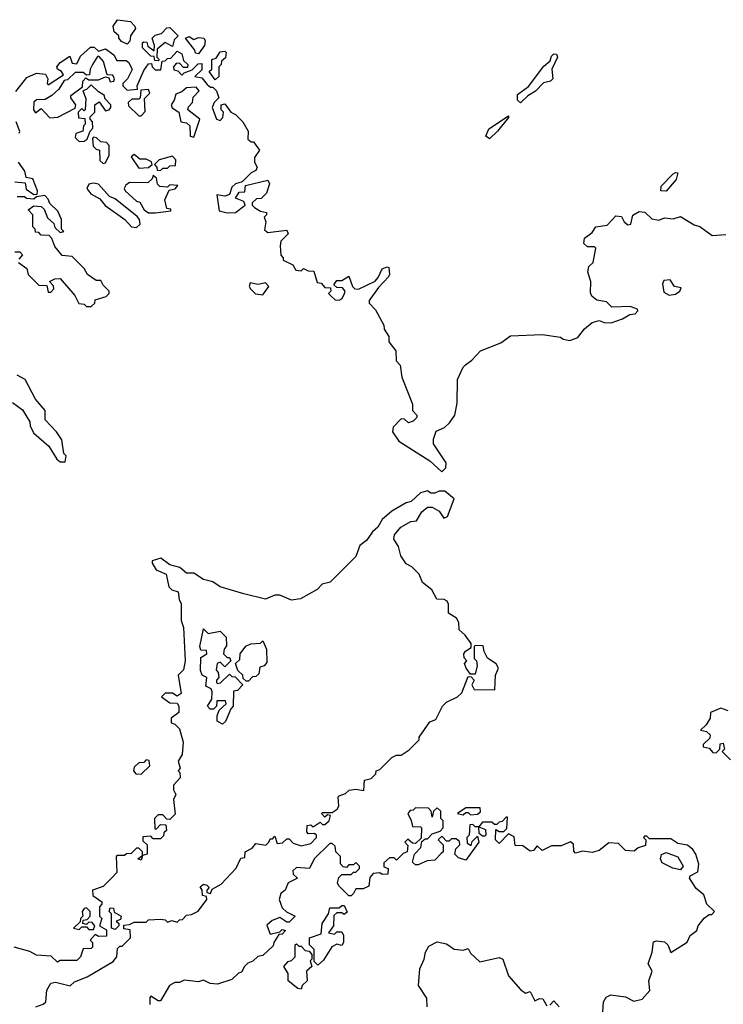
# Model space of a CAD drawing. Extents: x 1985742 to 2252716, y 78271 to 266492.
# Tile 60 of 250: x 2122715 to 2125665, y 131256 to 135382. Entities that reach past the tile are written whole.
import ezdxf

# ---------------------------------------------------------------- set-up
doc = ezdxf.new("R2010")
doc.units = 0

msp = doc.modelspace()

# ---------------------------------------------------------------- linework, layer by layer
at = {"layer": '0CON10XD'}
for points in [[(2123165, 135280), (2123141.7, 135291.7), (2123130, 135305), (2123130, 135315), (2123111.2, 135331.2), (2123107.5, 135355), (2123125, 135382.5), (2123180, 135375), (2123197.5, 135355), (2123200, 135345), (2123180, 135315), (2123177, 135293), (2123165, 135280)], [(2123295, 135210), (2123281.7, 135211.7), (2123278.3, 135228.3), (2123265, 135230), (2123230, 135265), (2123230, 135285), (2123235, 135290), (2123248.3, 135288.3), (2123251.7, 135271.7), (2123278.3, 135251.7), (2123280, 135275), (2123270, 135305), (2123283, 135317), (2123310, 135325), (2123331.7, 135348.3), (2123345, 135350), (2123380, 135315), (2123362.5, 135297.5), (2123355, 135270), (2123325, 135287.5), (2123291.7, 135258.3), (2123290, 135225), (2123300, 135215), (2123295, 135210)], [(2123465, 135240), (2123451.7, 135241.7), (2123450, 135255), (2123410, 135305), (2123425, 135312.5), (2123445, 135300), (2123465, 135307.5), (2123487.5, 135305), (2123492.5, 135295), (2123490, 135275), (2123465, 135240)], [(2122698.3, 135081.7), (2122745, 135140), (2122785, 135158.8), (2122823.8, 135153.8), (2122833.3, 135135), (2122830, 135115), (2122835, 135110), (2122898.3, 135151.7), (2122890, 135165), (2122873.3, 135175), (2122871.2, 135185), (2122885, 135203.3), (2122925, 135230), (2122935, 135200), (2122955, 135197.5), (2122970, 135230), (2123012.5, 135267.5), (2123027, 135267), (2123045, 135250), (2123075, 135260), (2123110, 135235), (2123121.7, 135211.7), (2123161.7, 135211.7), (2123173, 135203), (2123186.7, 135173.3), (2123167.5, 135135), (2123147.5, 135115), (2123147.5, 135105), (2123165, 135087.5), (2123208.3, 135091.7), (2123207.5, 135105), (2123235, 135170), (2123255, 135197.5), (2123268.3, 135198.3), (2123270, 135185), (2123283, 135173), (2123307, 135173), (2123311.7, 135208.3), (2123325, 135210), (2123335, 135220), (2123348.3, 135221.7), (2123375, 135250), (2123395, 135240), (2123401.7, 135211.7), (2123420, 135195), (2123418.3, 135181.7), (2123401.7, 135181.7), (2123385, 135200), (2123371.7, 135198.3), (2123360, 135185), (2123361.7, 135171.7), (2123378.3, 135168.3), (2123395, 135150), (2123405, 135160), (2123438.3, 135171.7), (2123463, 135197), (2123478.3, 135198.3), (2123478.3, 135171.7), (2123450, 135145), (2123478.3, 135138.3), (2123500.7, 135110.7), (2123515, 135100), (2123525, 135100), (2123540, 135085), (2123550, 135055), (2123530, 135035), (2123522.5, 135015), (2123540, 134965), (2123555, 134960), (2123567, 134973), (2123570, 134995), (2123560, 135005), (2123560, 135025), (2123575, 135030), (2123600, 134995), (2123620, 134985), (2123650, 134955), (2123672.5, 134915), (2123671.7, 134881.7), (2123685, 134870), (2123695, 134870), (2123720, 134835), (2123700, 134805), (2123700, 134785), (2123710, 134765), (2123705, 134750), (2123685, 134740), (2123647.5, 134702.5), (2123620, 134695), (2123605, 134680), (2123595, 134650), (2123575, 134642.5), (2123541.7, 134648.3), (2123551.7, 134581.7), (2123585, 134572.5), (2123620, 134575), (2123660, 134605), (2123655, 134620), (2123620, 134635), (2123635, 134660), (2123658.3, 134661.7), (2123661.7, 134688.3), (2123755, 134710), (2123762.5, 134695), (2123750, 134655), (2123727, 134633), (2123708.3, 134631.7), (2123690, 134615), (2123690, 134605), (2123700, 134595), (2123725, 134580), (2123750, 134575), (2123750, 134565), (2123740, 134555), (2123747.5, 134535), (2123741.7, 134501.7), (2123755, 134490), (2123835, 134500), (2123840, 134485), (2123810, 134455), (2123807.5, 134435), (2123810, 134395), (2123820, 134385), (2123820, 134375), (2123860, 134355), (2123873, 134333), (2123895, 134330), (2123905, 134340), (2123925, 134330), (2123948.3, 134328.3), (2123961.7, 134281.7), (2123978.3, 134278.3), (2123995, 134260), (2124018.3, 134258.3), (2124020, 134245), (2124010, 134235), (2124020, 134225), (2124038.3, 134208.3), (2124055, 134207.5), (2124066.4, 134213.6), (2124077.5, 134235), (2124080, 134245), (2124068.3, 134258.3), (2124045, 134260), (2124031.7, 134271.7), (2124045, 134290), (2124065, 134290), (2124095, 134307.5), (2124110, 134265), (2124120, 134255), (2124135, 134253.3), (2124205, 134286.2), (2124218.6, 134301.4), (2124235, 134338.8), (2124255, 134346.7), (2124263.3, 134343.3), (2124266, 134315), (2124261.2, 134305), (2124219.3, 134260.7), (2124180, 134205), (2124180, 134195), (2124207, 134167), (2124241.7, 134101.7), (2124242.5, 134085), (2124262.5, 134055), (2124263, 134033), (2124292.5, 133995), (2124293, 133953), (2124310, 133935), (2124317.5, 133885), (2124361.7, 133771.7), (2124362.5, 133745), (2124380, 133725), (2124380, 133715), (2124365, 133700), (2124345, 133692.5), (2124328.3, 133708.3), (2124315, 133710), (2124280.6, 133675), (2124277.5, 133655), (2124305, 133616.7), (2124435, 133533.3), (2124485, 133487.5), (2124502, 133505), (2124502.5, 133525), (2124450, 133605), (2124450, 133625), (2124461.7, 133658.3), (2124496.4, 133673.6), (2124517.7, 133692.3), (2124540, 133725), (2124548.8, 133775), (2124551.2, 133875), (2124574.1, 133925.9), (2124584.2, 133935.8), (2124611.2, 133955), (2124647.5, 133995), (2124731.7, 134028.3), (2124772.7, 134057.3), (2124905, 134062.5), (2124981.7, 134051.7), (2124993, 134043), (2125021.7, 134038.3), (2125055, 134050), (2125083.6, 134086.4), (2125115, 134113.3), (2125145, 134122.5), (2125165, 134113.3), (2125195, 134112.5), (2125241.7, 134128.3), (2125273, 134147), (2125295, 134150), (2125307, 134163), (2125305, 134170), (2125275, 134180), (2125198.3, 134178.3), (2125175, 134200), (2125135, 134207.5), (2125113.6, 134223.6), (2125108.3, 134238.3), (2125110, 134285), (2125097.5, 134325), (2125101.7, 134348.3), (2125120, 134365), (2125130, 134425), (2125125, 134430), (2125095, 134430), (2125080, 134445), (2125083, 134467), (2125115, 134490), (2125130, 134515), (2125178.3, 134521.7), (2125215, 134560), (2125238.3, 134558.3), (2125250, 134535), (2125265, 134523.3), (2125277.5, 134525), (2125286.2, 134563.8), (2125311.7, 134578.3), (2125336, 134576), (2125365, 134547.5), (2125395, 134542.5), (2125418.3, 134551.7), (2125455, 134547.5), (2125485, 134557.5), (2125543, 134523), (2125566.2, 134516.2), (2125618.3, 134478.3), (2125675, 134482.5)], [(2122841.7, 134971.7), (2122875, 134973.3), (2122948.3, 135011.7), (2122950, 135025), (2122930, 135055), (2122930, 135065), (2122978.3, 135101.7), (2122980, 135125), (2122991.7, 135138.3), (2123005, 135130), (2123045, 135130), (2123075, 135142.5), (2123088.3, 135138.3), (2123095, 135122.5), (2123110, 135125), (2123112.5, 135135), (2123105, 135150), (2123081.7, 135151.7), (2123067, 135207), (2123048.3, 135228.3), (2123041.7, 135228.3), (2123020, 135195), (2123010, 135175), (2123008.3, 135151.7), (2122995, 135150), (2122981.7, 135161.7), (2122948.3, 135161.7), (2122915, 135130), (2122901.7, 135128.3), (2122879.3, 135090.7), (2122850, 135065), (2122821.7, 135048.3), (2122785, 135046.7), (2122775, 135037.5), (2122772.5, 135005), (2122781.7, 134991.7), (2122805, 135010), (2122841.7, 134971.7)], [(2123535, 135130), (2123510, 135165), (2123520, 135175), (2123520, 135215), (2123538.3, 135221.7), (2123555, 135247.5), (2123575, 135250), (2123580, 135245), (2123577.5, 135222.5), (2123561.7, 135208.3), (2123560, 135195), (2123550, 135185), (2123550, 135145), (2123535, 135130)], [(2124815, 135033.8), (2124802.5, 135045), (2124801.7, 135068.3), (2124847.7, 135102.3), (2124912.3, 135187.7), (2124939.3, 135210.7), (2124945, 135230), (2124955, 135240), (2124965, 135237.5), (2124970, 135225), (2124946.7, 135175), (2124950, 135135), (2124940, 135125), (2124911.7, 135118.3), (2124877.7, 135082.3), (2124845, 135063.3), (2124815, 135033.8)], [(2122965, 134872.5), (2122985, 134873.3), (2122998.3, 134881.7), (2123010, 134915), (2123021.7, 134928.3), (2123020, 134955), (2123010, 134965), (2123010, 134975), (2123030, 134995), (2123030, 135025), (2123048.3, 135038.3), (2123075, 135000), (2123090, 135005), (2123097.5, 135015), (2123097.5, 135025), (2123071.7, 135051.7), (2123070, 135065), (2123045, 135080), (2123015, 135110), (2122995, 135090), (2122980, 135085), (2122991.7, 135051.7), (2122990, 135005), (2122985, 135000), (2122975, 135010), (2122960, 134995), (2122961.7, 134971.7), (2122988.3, 134968.3), (2122990, 134945), (2122983, 134937), (2122980, 134915), (2122950, 134905), (2122948.3, 134888.3), (2122965, 134872.5)], [(2123225, 134980), (2123241.7, 134998.3), (2123238.3, 135051.7), (2123260, 135075), (2123255, 135090), (2123222.5, 135087.5), (2123220, 135055), (2123215, 135050), (2123185, 135050), (2123170, 135035), (2123171.7, 135021.7), (2123215, 134980), (2123225, 134980)], [(2123445, 134890), (2123470, 134965), (2123420, 135005), (2123423, 135017), (2123440, 135035), (2123441.7, 135058.3), (2123467.5, 135085), (2123455, 135100), (2123415, 135097.5), (2123395, 135080), (2123370, 135070), (2123363.3, 135045), (2123350, 135025), (2123353.6, 135013.6), (2123382.5, 134995), (2123390, 134955), (2123415, 134950), (2123428.3, 134938.3), (2123430, 134895), (2123445, 134890)], [(2124685, 134883.8), (2124670, 134895), (2124682.5, 134925), (2124765, 134980), (2124765, 134972.5), (2124718, 134915), (2124685, 134883.8)], [(2122712.5, 134907.5), (2122716.1, 134913.9), (2122700.6, 134955)], [(2123065, 134780), (2123075, 134782.5), (2123090, 134815), (2123090, 134855), (2123078.3, 134868.3), (2123055, 134870), (2123037, 134887), (2123025, 134890), (2123020, 134885), (2123023, 134853), (2123035, 134840), (2123050, 134835), (2123051.7, 134791.7), (2123065, 134780)], [(2123215, 134760), (2123255, 134762.5), (2123270, 134775), (2123267, 134787), (2123245, 134797.5), (2123218.3, 134798.3), (2123195, 134817.5), (2123181.7, 134808.3), (2123215, 134760)], [(2122695, 134702.5), (2122738.3, 134698.3), (2122741.7, 134671.7), (2122775, 134650), (2122788.3, 134651.7), (2122790, 134665), (2122770, 134715), (2122741.7, 134721.7), (2122737, 134747), (2122710, 134785)], [(2123305, 134750), (2123315, 134760), (2123335, 134760), (2123345, 134770), (2123368.3, 134771.7), (2123370, 134795), (2123355, 134810), (2123300, 134795), (2123280, 134775), (2123290, 134765), (2123291.7, 134751.7), (2123305, 134750)], [(2125425, 134663.8), (2125403.3, 134665), (2125403.8, 134685), (2125455, 134736.7), (2125465, 134742.5), (2125475, 134740), (2125467.3, 134712.7), (2125425, 134663.8)], [(2123205, 134511.2), (2123220, 134525), (2123218, 134545), (2123207, 134557), (2123115, 134631.2), (2123092.1, 134642.1), (2123045, 134692.5), (2123025, 134697.5), (2123005, 134693.8), (2122996, 134675), (2123013, 134653), (2123051.7, 134631.7), (2123073.2, 134603.2), (2123155.8, 134545.8), (2123183.3, 134515), (2123205, 134511.2)], [(2123285, 134573.3), (2123348.3, 134581.7), (2123348.3, 134588.3), (2123331.7, 134591.7), (2123323, 134627), (2123341.7, 134668.3), (2123367, 134673), (2123378.3, 134688.3), (2123345, 134690), (2123335, 134680), (2123303, 134683), (2123293, 134693), (2123288.3, 134718.3), (2123275, 134730), (2123270, 134715), (2123251.7, 134698.3), (2123175, 134700), (2123160.7, 134689.3), (2123152.5, 134675), (2123156.7, 134665), (2123205, 134622.5), (2123218.3, 134618.3), (2123237.5, 134585), (2123255, 134573.3), (2123285, 134573.3)], [(2122710, 134365), (2122745, 134340), (2122750, 134315), (2122795, 134270), (2122828.3, 134268.3), (2122835, 134240), (2122845, 134240), (2122857.5, 134255), (2122857, 134267), (2122840, 134285), (2122863, 134297), (2122885, 134297.5), (2122946.4, 134226.4), (2122963.6, 134193.6), (2122985, 134190), (2122995, 134180), (2123015, 134180), (2123030, 134195), (2123031.7, 134208.3), (2123077, 134223), (2123090, 134235), (2123090, 134245), (2123065, 134270), (2123055, 134290), (2123035, 134290), (2123000, 134315), (2122985, 134340), (2122935, 134390), (2122893.6, 134393.6), (2122861.7, 134431.7), (2122850, 134465), (2122838.3, 134478.3), (2122805, 134480), (2122795, 134490), (2122781.7, 134491.7), (2122780, 134505), (2122770, 134515), (2122770, 134565), (2122750, 134585), (2122775, 134602.5), (2122805, 134600), (2122818.3, 134588.3), (2122831.7, 134551.7), (2122858.3, 134528.3), (2122861.7, 134511.7), (2122885, 134490), (2122900, 134495), (2122890, 134505), (2122890, 134545), (2122875, 134580), (2122841.7, 134611.7), (2122835, 134630), (2122820, 134645), (2122785, 134640), (2122775, 134630), (2122743, 134633), (2122735, 134640), (2122705, 134640)], [(2122695, 134410), (2122715, 134410), (2122727, 134397), (2122711.7, 134378.3)], [(2123735, 134230), (2123760, 134265), (2123745, 134280), (2123715, 134273.3), (2123680.7, 134279.3), (2123677.5, 134265), (2123682.5, 134255), (2123703.6, 134233.6), (2123735, 134230)], [(2125438.3, 134228.3), (2125465, 134232.5), (2125482.5, 134245), (2125488.3, 134258.3), (2125460, 134265), (2125441.7, 134291.7), (2125415, 134290), (2125410, 134275), (2125415, 134240), (2125438.3, 134228.3)], [(2122685, 133778.8), (2122727.3, 133747.3), (2122757, 133697), (2122758.3, 133678.3), (2122775, 133650), (2122837.5, 133595), (2122870.7, 133540.7), (2122885, 133530), (2122905, 133530), (2122910, 133555), (2122900, 133565), (2122891.7, 133621.7), (2122870, 133655), (2122822.5, 133705), (2122822.5, 133745), (2122781.7, 133791.7), (2122737.5, 133875), (2122705, 133892.5)], [(2122782.5, 131245), (2122813.9, 131256.1), (2122824.2, 131265.8), (2122828.5, 131315), (2122845, 131344.2), (2122865, 131349.2), (2122926.7, 131333.3), (2122945, 131350), (2122998.3, 131371.7), (2123107.5, 131435), (2123122.5, 131455), (2123125, 131490), (2123135, 131500), (2123145, 131500), (2123180, 131535), (2123178.3, 131568.3), (2123151.7, 131571.7), (2123151.7, 131588.3), (2123175, 131590), (2123195, 131600), (2123245, 131600), (2123255, 131610), (2123305, 131612.5), (2123325, 131610), (2123335, 131600), (2123352.5, 131607.5), (2123375, 131600), (2123385, 131610), (2123398.3, 131611.7), (2123415, 131630), (2123435, 131632.5), (2123463, 131647), (2123500, 131695), (2123498.3, 131708.3), (2123481.7, 131711.7), (2123480, 131735), (2123471.7, 131748.3), (2123485, 131760), (2123500, 131755), (2123510, 131745), (2123500, 131735), (2123500, 131725), (2123515, 131720), (2123521.7, 131738.3), (2123560, 131760), (2123623, 131827), (2123641.7, 131868.3), (2123658.3, 131871.7), (2123660, 131895), (2123689.3, 131910.7), (2123705, 131930), (2123747, 131923), (2123760, 131935), (2123765, 131950), (2123775, 131950), (2123785, 131960), (2123795, 131930), (2123817, 131933), (2123835, 131950), (2123845, 131950), (2123861.7, 131931.7), (2123895, 131920), (2123935, 131930), (2123960, 131955), (2123960, 131965), (2123951.7, 131971.7), (2123925, 131970), (2123918.3, 131978.3), (2123920, 132005), (2123935, 132007.5), (2123945, 132000), (2123975, 132020), (2123985, 132010), (2123995, 132010), (2124012.5, 132025), (2124017.5, 132047.5), (2124005, 132050), (2123995, 132040), (2123980, 132055), (2123985, 132060), (2124025, 132060), (2124046, 132074), (2124053, 132087), (2124050, 132125), (2124055, 132130), (2124080.7, 132139.3), (2124097, 132153), (2124125, 132157.5), (2124158.3, 132151.7), (2124160, 132195), (2124188.3, 132201.7), (2124208.3, 132221.7), (2124210, 132235), (2124225, 132240), (2124275, 132290), (2124295, 132300), (2124315, 132300), (2124347.7, 132322.3), (2124390, 132365), (2124390, 132375), (2124435, 132440), (2124460, 132450), (2124487.5, 132505), (2124505, 132522.5), (2124550, 132545), (2124568.3, 132561.7), (2124595, 132630), (2124608.3, 132628.3), (2124620, 132615), (2124610, 132595), (2124620, 132575), (2124706.4, 132573.6), (2124710, 132635), (2124722.5, 132665), (2124713, 132683), (2124677, 132707), (2124662.5, 132735), (2124658.3, 132758.3), (2124625, 132760), (2124620, 132755), (2124620, 132705), (2124630, 132695), (2124632.5, 132675), (2124625, 132640), (2124605, 132640), (2124587.5, 132665), (2124580, 132685), (2124590, 132695), (2124578.3, 132708.3), (2124577.5, 132725), (2124583.6, 132736.4), (2124608.3, 132751.7), (2124608.3, 132768.3), (2124583, 132803), (2124557.5, 132825), (2124556.1, 132856.1), (2124546.7, 132875), (2124512.5, 132895), (2124513, 132933), (2124507.5, 132945), (2124495, 132952.5), (2124463.6, 132953.6), (2124443, 132993), (2124403.9, 133023.9), (2124389.3, 133059.3), (2124359.3, 133089.3), (2124335, 133102.5), (2124313.3, 133135), (2124303.3, 133175), (2124283.3, 133205), (2124286.4, 133223.6), (2124312.5, 133255), (2124355, 133280), (2124378.3, 133281.7), (2124400.7, 133319.3), (2124425, 133340), (2124445, 133340), (2124473, 133323), (2124493, 133293), (2124509.3, 133300.7), (2124536.7, 133375), (2124497, 133407), (2124473.6, 133406.4), (2124455, 133397.5), (2124438.3, 133398.3), (2124425, 133407.5), (2124395, 133400), (2124357, 133363), (2124335, 133357.5), (2124275, 133322.5), (2124235, 133287.5), (2124216.7, 133255), (2124193.6, 133236.4), (2124169.5, 133200.5), (2124141.7, 133178.3), (2124125, 133133.3), (2124016.7, 133025), (2123983, 133017), (2123962.5, 132995), (2123892.5, 132955), (2123855, 132950), (2123835, 132957.5), (2123805, 132970), (2123785, 132971.2), (2123745, 132953.3), (2123655, 132976.2), (2123556.1, 133006.1), (2123525, 133026.7), (2123485, 133036.7), (2123445, 133062.5), (2123415, 133062.5), (2123387, 133087), (2123345, 133097.5), (2123306.4, 133126.4), (2123270, 133115), (2123270, 133105), (2123287, 133077), (2123328.8, 133058.8), (2123340, 133005), (2123353, 132993), (2123380, 132985), (2123383, 132953), (2123392.5, 132935), (2123392.5, 132865), (2123402.5, 132835), (2123408.8, 132695), (2123401.7, 132658.3), (2123380, 132635), (2123391.7, 132558.3), (2123375, 132547.5), (2123355, 132560), (2123325, 132560), (2123310, 132545), (2123345, 132520), (2123375, 132517.5), (2123382.5, 132505), (2123381.7, 132478.3), (2123350, 132455), (2123350, 132435), (2123365, 132430), (2123385, 132410), (2123400, 132355), (2123396.4, 132303.6), (2123380, 132275), (2123387.5, 132245), (2123380, 132235), (2123387, 132227), (2123387.5, 132205), (2123360, 132175), (2123360, 132155), (2123370, 132135), (2123360, 132115), (2123367, 132053), (2123345, 132030), (2123331.7, 132031.7), (2123315, 132050), (2123295, 132050), (2123280, 132035), (2123281.7, 131991.7), (2123288.3, 131991.7), (2123305, 132010), (2123328.3, 132008.3), (2123330, 131985), (2123320, 131975), (2123318.3, 131961.7), (2123305, 131950), (2123275, 131950), (2123265, 131960), (2123231.7, 131958.3), (2123231.7, 131941.7), (2123250, 131925), (2123250, 131885), (2123230, 131880), (2123225, 131860), (2123210, 131865), (2123230, 131880), (2123230, 131895), (2123215, 131910), (2123205, 131910), (2123181.7, 131888.3), (2123163, 131887), (2123155, 131880), (2123125, 131880), (2123120, 131875), (2123121.7, 131808.3), (2123100, 131785), (2123065, 131750), (2123020, 131735), (2123021.7, 131711.7), (2123060, 131685), (2123060, 131675), (2123050, 131665), (2123050, 131625), (2123060, 131615), (2123050, 131585), (2123078.3, 131568.3), (2123078.3, 131541.7), (2123045, 131540), (2123031.7, 131548.3), (2123010, 131525), (2123020, 131515), (2123020, 131495), (2123015, 131490), (2122981.7, 131488.3), (2122970, 131455), (2122955, 131440), (2122885, 131440), (2122873, 131433), (2122847.5, 131457.5), (2122785, 131462.5), (2122757, 131477), (2122692.5, 131495)], [(2123565, 132430), (2123543, 132443), (2123542.5, 132465), (2123551.7, 132488.3), (2123580, 132515), (2123578.3, 132528.3), (2123541.7, 132528.3), (2123540, 132505), (2123527, 132493), (2123513, 132493), (2123502.5, 132505), (2123520, 132535), (2123522.5, 132565), (2123518.3, 132578.3), (2123495, 132590), (2123500, 132625), (2123480, 132635), (2123472.5, 132655), (2123475, 132710), (2123500, 132725), (2123498.3, 132738.3), (2123475, 132740), (2123470, 132755), (2123485, 132830), (2123505, 132810), (2123555, 132820), (2123580, 132795), (2123581.7, 132758.3), (2123572.5, 132745), (2123570, 132725), (2123585, 132710), (2123595, 132710), (2123600, 132695), (2123575, 132670), (2123555, 132690), (2123542.5, 132685), (2123538.3, 132658.3), (2123547, 132647), (2123550, 132625), (2123540, 132615), (2123540, 132605), (2123545, 132600), (2123557, 132603), (2123595, 132640), (2123605, 132630), (2123618.3, 132628.3), (2123650, 132595), (2123628.3, 132571.7), (2123611.7, 132568.3), (2123610, 132505), (2123600, 132495), (2123578.3, 132441.7), (2123565, 132430)], [(2123675, 132610), (2123665, 132610), (2123651.7, 132621.7), (2123650, 132635), (2123630, 132655), (2123620, 132685), (2123638.3, 132701.7), (2123640, 132725), (2123663.6, 132756.4), (2123683.6, 132766.4), (2123725, 132770), (2123735, 132780), (2123750, 132745), (2123751.7, 132688.3), (2123740, 132675), (2123721.7, 132668.3), (2123718.3, 132641.7), (2123705, 132630), (2123691.7, 132628.3), (2123675, 132610)], [(2125685.9, 132485.9), (2125655, 132497.5), (2125611.7, 132478.3), (2125610, 132455), (2125593, 132427), (2125570, 132405), (2125595, 132400), (2125610, 132385), (2125608.3, 132371.7), (2125580, 132345), (2125580, 132335), (2125605, 132330), (2125621.7, 132311.7), (2125635, 132310), (2125650, 132325), (2125651.7, 132348.3), (2125665, 132350), (2125670, 132325), (2125660, 132315), (2125695, 132280)], [(2123225, 132220), (2123260, 132255), (2123258.3, 132278.3), (2123245, 132280), (2123235, 132270), (2123215, 132267.5), (2123195, 132250), (2123192.5, 132235), (2123201.7, 132221.7), (2123225, 132220)], [(2125160, 131225), (2125163, 131267), (2125173.6, 131286.4), (2125193.6, 131296.4), (2125255, 131287.5), (2125289.3, 131269.3), (2125325, 131277.5), (2125356.4, 131313.6), (2125353.3, 131355), (2125366.7, 131395), (2125350, 131425), (2125366.2, 131475), (2125371.7, 131518.3), (2125385, 131522.5), (2125418.3, 131518.3), (2125432.5, 131505), (2125445, 131472.5), (2125513, 131517), (2125526.2, 131543.8), (2125553.3, 131565), (2125560, 131585), (2125585, 131617.5), (2125605, 131632.5), (2125617, 131633), (2125627.5, 131645), (2125595.9, 131675.9), (2125583.8, 131715), (2125551.5, 131741.5), (2125523.8, 131785), (2125526.7, 131795), (2125558.8, 131811.2), (2125563, 131843), (2125550, 131885), (2125537.5, 131905), (2125515, 131922.5), (2125475, 131930), (2125445, 131950), (2125355, 131950), (2125345, 131960), (2125335, 131960), (2125330, 131955), (2125340, 131945), (2125338.3, 131921.7), (2125308.3, 131911.7), (2125291.7, 131898.3), (2125255, 131900), (2125225, 131930), (2125185, 131932.5), (2125145, 131900), (2125115, 131892.5), (2125075, 131897.5), (2125045, 131890), (2125038.3, 131898.3), (2125037, 131927), (2125025, 131937.5), (2124985, 131920), (2124945, 131920), (2124905, 131900), (2124885, 131920), (2124869.3, 131900.7), (2124855, 131897.5), (2124825, 131920), (2124791.7, 131921.7), (2124788.3, 131958.3), (2124765, 131970), (2124725, 131930), (2124710, 131945), (2124711.7, 131988.3), (2124725, 131980), (2124745, 131980), (2124757, 131993), (2124760, 132040), (2124755, 132040), (2124738.3, 132021.7), (2124725, 132020), (2124715, 132010), (2124705, 132010), (2124695, 132020), (2124655, 132020), (2124640, 132000), (2124668.3, 131988.3), (2124670, 131965), (2124665, 131960), (2124655, 131960), (2124641.7, 131971.7), (2124640, 132000), (2124625, 132000), (2124615, 132010), (2124601.7, 132008.3), (2124600, 131965), (2124590, 131955), (2124591.7, 131931.7), (2124608.3, 131921.7), (2124611.7, 131938.3), (2124635, 131960), (2124640, 131935), (2124585, 131860), (2124555, 131870), (2124540, 131885), (2124543, 131907), (2124560, 131925), (2124558.3, 131938.3), (2124545, 131950), (2124525, 131950), (2124515, 131940), (2124505, 131940), (2124488.3, 131958.3), (2124481.7, 131958.3), (2124470, 131945), (2124490, 131925), (2124490, 131895), (2124481.7, 131888.3), (2124455, 131860), (2124423, 131857), (2124385, 131840), (2124375, 131840), (2124361.7, 131851.7), (2124370, 131885), (2124397, 131913), (2124401.7, 131938.3), (2124415, 131950), (2124425, 131950), (2124445, 131970), (2124478.3, 131981.7), (2124490, 131995), (2124490, 132025), (2124480, 132035), (2124480, 132065), (2124465, 132080), (2124450, 132065), (2124445, 132040), (2124440, 132065), (2124428.3, 132078.3), (2124375, 132080), (2124365, 132070), (2124351.7, 132068.3), (2124342.5, 132055), (2124357, 132027), (2124361.7, 132001.7), (2124395, 132000), (2124400, 131995), (2124398.3, 131951.7), (2124375, 131930), (2124361.7, 131931.7), (2124341.7, 131948.3), (2124330, 131935), (2124341.7, 131921.7), (2124340, 131895), (2124322.5, 131887.5), (2124295, 131860), (2124285, 131870), (2124265, 131870), (2124241.7, 131848.3), (2124241.7, 131831.7), (2124260, 131825), (2124258.3, 131801.7), (2124235, 131800), (2124225, 131807.5), (2124196.4, 131803.6), (2124183, 131787), (2124178.3, 131751.7), (2124155, 131740), (2124125, 131740), (2124115, 131720), (2124105, 131710), (2124095, 131710), (2124053, 131753), (2124047.5, 131765), (2124053, 131787), (2124065, 131800), (2124105, 131800), (2124115, 131810), (2124125, 131810), (2124140, 131825), (2124140, 131835), (2124125, 131850), (2124115, 131840), (2124095, 131840), (2124085, 131830), (2124071.7, 131831.7), (2124060, 131845), (2124060, 131875), (2124040, 131895), (2124038.3, 131918.3), (2124025, 131930), (2124015, 131930), (2123950, 131865), (2123930, 131825), (2123875, 131830), (2123860, 131815), (2123861.7, 131801.7), (2123880, 131785), (2123840, 131765), (2123827.5, 131735), (2123809.3, 131720.7), (2123803.3, 131695), (2123815, 131660), (2123833, 131643), (2123870, 131625), (2123845, 131600), (2123835, 131600), (2123805, 131620), (2123773, 131607), (2123751.7, 131588.3), (2123765, 131550), (2123805, 131560), (2123815, 131570), (2123830, 131565), (2123815, 131550), (2123801.7, 131548.3), (2123780, 131515), (2123778.3, 131501.7), (2123735, 131460), (2123713.3, 131456.7), (2123693, 131437), (2123671.7, 131428.3), (2123657.5, 131415), (2123645, 131390), (2123633, 131387), (2123605, 131360), (2123545, 131340), (2123513.6, 131343.6), (2123485, 131357.5), (2123465, 131350), (2123405, 131357.5), (2123385, 131347.5), (2123365, 131346.7), (2123342.5, 131335), (2123305, 131270), (2123295, 131270), (2123265, 131290), (2123260, 131285), (2123260, 131255)], [(2124605, 132050), (2124635, 132052.5), (2124647, 132063), (2124645, 132080), (2124585, 132080), (2124550, 132055), (2124575, 132050), (2124585, 132060), (2124595, 132060), (2124605, 132050)], [(2125485, 131820), (2125454, 131826), (2125408.6, 131848.6), (2125402, 131865), (2125406.1, 131883.9), (2125425, 131892), (2125474.2, 131874.2), (2125496.7, 131835), (2125485, 131820)], [(2123025, 131570), (2123030, 131585), (2123018.3, 131598.3), (2123005, 131600), (2122995, 131590), (2122980, 131595), (2122981.7, 131608.3), (2122998.3, 131611.7), (2123010, 131625), (2123010, 131645), (2122995, 131660), (2122985, 131657.5), (2122977.5, 131645), (2122980, 131625), (2122970, 131615), (2122968.3, 131601.7), (2122940, 131575), (2122965, 131570), (2122975, 131580), (2122995, 131580), (2123005, 131570), (2123025, 131570)], [(2123115, 131570), (2123100, 131575), (2123100, 131635), (2123090, 131645), (2123095, 131660), (2123108.3, 131658.3), (2123111.7, 131641.7), (2123140, 131625), (2123138.3, 131611.7), (2123120, 131605), (2123130, 131595), (2123130, 131585), (2123115, 131570)], [(2123965, 131420), (2123950, 131435), (2123950, 131485), (2123930, 131505), (2123930, 131535), (2123978.3, 131551.7), (2123982.5, 131595), (2124010, 131635), (2124015, 131660), (2124055, 131660), (2124065, 131670), (2124075, 131670), (2124088.3, 131641.7), (2124075, 131632.5), (2124065, 131640), (2124045, 131640), (2124031.7, 131628.3), (2124030, 131585), (2124010, 131555), (2124035, 131550), (2124045, 131560), (2124065, 131560), (2124072.5, 131545), (2124072.5, 131515), (2124065, 131502.5), (2124045, 131507.5), (2124023.3, 131496.7), (2123989.3, 131440.7), (2123965, 131420)], [(2124423.3, 131245), (2124421.7, 131281.7), (2124387.5, 131335), (2124393.3, 131405), (2124411.2, 131445), (2124416.7, 131475), (2124430.7, 131499.3), (2124465, 131517.5), (2124505, 131510), (2124537, 131487), (2124575, 131482.5), (2124595, 131490), (2124605, 131470), (2124644, 131434), (2124725, 131452.5), (2124740, 131445), (2124763.8, 131375), (2124815, 131317.5), (2124835, 131302.5), (2124855, 131310), (2124875, 131270), (2124895, 131280), (2124908.3, 131278.3), (2124925, 131250)], [(2123895, 131320), (2123881.7, 131321.7), (2123840, 131355), (2123840, 131385), (2123822.5, 131415), (2123840, 131435), (2123855, 131440), (2123870, 131455), (2123870, 131505), (2123875, 131510), (2123885, 131500), (2123895, 131500), (2123911.7, 131481.7), (2123928.3, 131478.3), (2123940, 131465), (2123940, 131445), (2123932.5, 131437.5), (2123940, 131415), (2123917.5, 131395), (2123920, 131355), (2123900, 131335), (2123895, 131320)], [(2124938.3, 131251.7), (2124955, 131270), (2124976.7, 131245)]]:
    msp.add_lwpolyline(points, dxfattribs=at)

doc.saveas('drawing.dxf')
